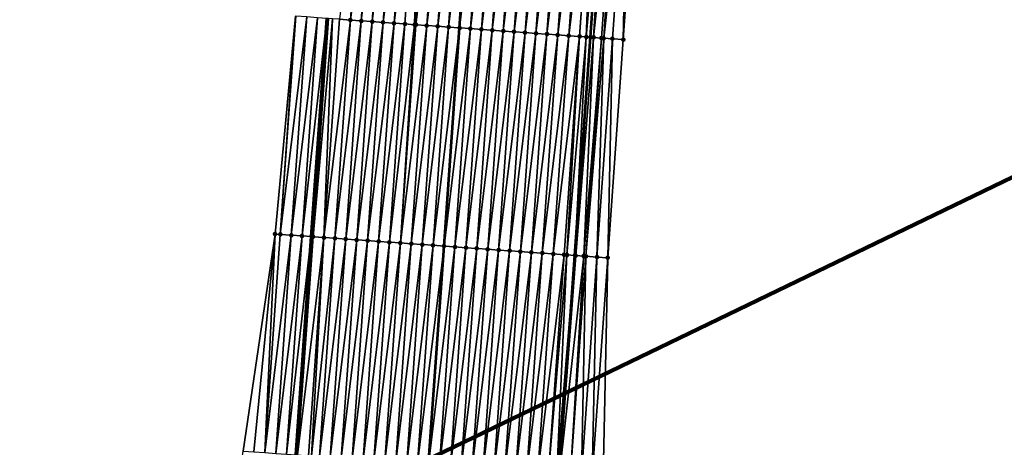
# Model space of a CAD drawing. Header units: feet. Extents: x 2017353 to 2024169, y 808050 to 818690.
# Tile 94 of 256: x 2023536 to 2023626, y 811541 to 811580. Entities that reach past the tile are written whole.
import ezdxf

# ---------------------------------------------------------------- set-up
doc = ezdxf.new("R2010")
doc.units = ezdxf.units.FT
doc.header["$MEASUREMENT"] = 0
for name, color, linetype, lineweight in [('EP_Travel Lane', 172, 'Continuous', 53), ('Notes', 3, 'Continuous', 100), ('SB-Road Shots', 141, 'Continuous', 100), ('SB-Road X-Section', 40, 'Continuous', 13), ('STRIPING', 60, 'Continuous', 53)]:
    doc.layers.add(name, color=color, linetype=linetype, lineweight=lineweight)
doc.layers.add('I-77-MM15-17_SB-Surface-BORDER', color=7, linetype='Continuous')
doc.layers.add('I-77-MM15-17_SB-Surface-TIN', color=7, linetype='Continuous')

msp = doc.modelspace()

# ---------------------------------------------------------------- linework, layer by layer
at = {"layer": 'EP_Travel Lane'}
for points in [[(2023567.18031618, 811279.3939575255, 320.1614536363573), (2023568.589652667, 811299.3339536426, 320.8021809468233), (2023569.999047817, 811319.2747797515, 321.4175277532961), (2023571.38053026, 811339.2467357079, 322.0520526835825), (2023572.744082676, 811359.1902899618, 322.6817443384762), (2023574.107673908, 811379.1344119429, 323.2923498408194), (2023575.471288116, 811399.0788699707, 323.8916580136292), (2023576.834903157, 811419.0233401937, 324.4905560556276), (2023578.198521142, 811438.967853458, 325.0880071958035), (2023579.562068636, 811458.9113357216, 325.7201228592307), (2023580.925694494, 811478.8559641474, 326.313700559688), (2023582.289380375, 811498.8014704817, 326.8777642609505), (2023583.653074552, 811518.7470981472, 327.4377508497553), (2023585.049399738, 811538.6586543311, 327.9802378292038), (2023586.46668527, 811558.6015391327, 328.5107749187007), (2023587.883992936, 811578.544735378, 329.0270137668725), (2023589.301378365, 811598.4890258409, 329.4930151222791)], [(2023543.090570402, 811281.1090279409, 319.7830135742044), (2023544.499942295, 811301.049557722, 320.4074315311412), (2023545.909289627, 811320.9897399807, 321.0424743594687), (2023547.286677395, 811340.9015887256, 321.6767768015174), (2023548.650255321, 811360.8456910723, 322.2880696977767), (2023550.013846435, 811380.7899863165, 322.8928776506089), (2023551.37747413, 811400.7348166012, 323.4796982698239), (2023552.741077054, 811420.6792845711, 324.0786995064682), (2023554.104652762, 811440.6233544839, 324.6910827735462), (2023555.468238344, 811460.5675688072, 325.2986073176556), (2023556.831832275, 811480.5119052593, 325.9020318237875), (2023558.195478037, 811500.456999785, 326.4799710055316), (2023559.559180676, 811520.4029262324, 327.0299402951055), (2023560.960147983, 811540.3802104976, 327.5294515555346), (2023562.377496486, 811560.3239813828, 328.0193089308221), (2023563.794830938, 811580.2675545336, 328.5182442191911)]]:
    msp.add_polyline3d(points, dxfattribs=at)
at = {"layer": 'I-77-MM15-17_SB-Surface-BORDER', "color": 3, "linetype": 'Continuous', "lineweight": -3}
for points in [[(2023592.310642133, 811598.2756217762, 329.4737199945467), (2023590.893465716, 811578.3311413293, 329.0157191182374), (2023589.476391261, 811558.388095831, 328.491837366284), (2023589.056928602, 811538.3759568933, 327.8860563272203), (2023587.662680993, 811518.4773246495, 327.3121175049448), (2023587.299861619, 811498.465883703, 326.6696609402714), (2023585.939185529, 811478.5199303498, 326.1136857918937), (2023584.578525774, 811458.5742164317, 325.5496612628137), (2023584.215761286, 811438.5635800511, 324.8801512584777), (2023582.855196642, 811418.6192603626, 324.2692525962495), (2023581.494570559, 811398.6740400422, 323.6886316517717), (2023580.133998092, 811378.7296056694, 323.0815883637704), (2023578.773467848, 811358.7857902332, 322.4537376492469), (2023576.415102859, 811338.9077844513, 321.9015385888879), (2023575.034738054, 811318.924020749, 321.2605732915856), (2023573.625428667, 811298.9843918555, 320.6086090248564), (2023572.21616429, 811279.0453998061, 319.9371728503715)], [(2023537.30380491, 811281.5207224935, 319.7010663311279), (2023537.715663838, 811301.531718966, 320.3265921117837), (2023539.124987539, 811321.4715503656, 320.9723628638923), (2023540.499141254, 811341.3661925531, 321.6242194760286), (2023541.859719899, 811361.3107174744, 322.2282185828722), (2023542.222547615, 811381.3222807, 322.8665643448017), (2023543.583155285, 811401.2672311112, 323.456259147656), (2023544.943757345, 811421.2120992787, 324.0487190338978), (2023547.302296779, 811441.0926622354, 324.5149505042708), (2023548.662920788, 811461.0378521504, 325.0965876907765), (2023550.023576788, 811480.9835110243, 325.6624683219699), (2023551.370160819, 811500.9307857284, 326.2064020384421), (2023553.196576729, 811520.8452061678, 326.7543824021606), (2023556.153782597, 811540.7261923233, 327.3257060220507), (2023559.070576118, 811560.5617548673, 327.8915580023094), (2023560.933286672, 811580.4731943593, 328.4127381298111)]]:
    msp.add_polyline3d(points, dxfattribs=at)
at = {"layer": 'I-77-MM15-17_SB-Surface-TIN', "color": 128, "linetype": 'Continuous', "lineweight": -3}
for points in [[(2023564.959576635, 811580.1841121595, 328.5493114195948), (2023565.957027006, 811580.1127469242, 328.571709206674), (2023567.374138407, 811600.0563123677, 329.0717225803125)], [(2023565.957027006, 811580.1127469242, 328.571709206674), (2023568.371601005, 811599.9851192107, 329.086220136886), (2023567.374138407, 811600.0563123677, 329.0717225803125)], [(2023565.957027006, 811580.1127469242, 328.571709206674), (2023566.954479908, 811580.0414173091, 328.5924716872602), (2023568.371601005, 811599.9851192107, 329.086220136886)], [(2023566.954479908, 811580.0414173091, 328.5924716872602), (2023569.369057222, 811599.9138362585, 329.1048401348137), (2023568.371601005, 811599.9851192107, 329.086220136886)], [(2023566.954479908, 811580.0414173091, 328.5924716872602), (2023567.951936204, 811579.9701354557, 328.6110414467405), (2023569.369057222, 811599.9138362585, 329.1048401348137)], [(2023567.951936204, 811579.9701354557, 328.6110414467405), (2023570.366509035, 811599.8424913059, 329.1263065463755), (2023569.369057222, 811599.9138362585, 329.1048401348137)], [(2023567.951936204, 811579.9701354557, 328.6110414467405), (2023568.949391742, 811579.8988429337, 328.6301009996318), (2023570.366509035, 811599.8424913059, 329.1263065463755)], [(2023568.949391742, 811579.8988429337, 328.6301009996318), (2023571.363960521, 811599.7711417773, 329.1479830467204), (2023570.366509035, 811599.8424913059, 329.1263065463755)], [(2023568.949391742, 811579.8988429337, 328.6301009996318), (2023569.946844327, 811579.8275088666, 328.6510678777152), (2023571.363960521, 811599.7711417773, 329.1479830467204)], [(2023569.946844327, 811579.8275088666, 328.6510678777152), (2023572.361414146, 811599.6998223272, 329.168278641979), (2023571.363960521, 811599.7711417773, 329.1479830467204)], [(2023569.946844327, 811579.8275088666, 328.6510678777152), (2023570.944303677, 811579.7562699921, 328.6676644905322), (2023572.361414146, 811599.6998223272, 329.168278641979)], [(2023570.944303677, 811579.7562699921, 328.6676644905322), (2023571.828926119, 811579.6931640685, 328.6789987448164), (2023572.361414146, 811599.6998223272, 329.168278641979)], [(2023571.828926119, 811579.6931640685, 328.6789987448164), (2023573.358869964, 811599.6285337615, 329.1871563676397), (2023572.361414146, 811599.6998223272, 329.168278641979)], [(2023571.828926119, 811579.6931640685, 328.6789987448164), (2023571.941768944, 811579.6851144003, 328.6804376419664), (2023573.358869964, 811599.6285337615, 329.1871563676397)], [(2023571.941768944, 811579.6851144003, 328.6804376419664), (2023574.356328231, 811599.5572796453, 329.2044525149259), (2023573.358869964, 811599.6285337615, 329.1871563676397)], [(2023571.941768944, 811579.6851144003, 328.6804376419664), (2023572.939229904, 811579.6138981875, 328.6959938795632), (2023574.356328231, 811599.5572796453, 329.2044525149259)], [(2023572.939229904, 811579.6138981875, 328.6959938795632), (2023575.353787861, 811599.4860447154, 329.2208678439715), (2023574.356328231, 811599.5572796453, 329.2044525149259)], [(2023572.939229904, 811579.6138981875, 328.6959938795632), (2023573.936682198, 811579.5425600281, 328.7171486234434), (2023575.353787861, 811599.4860447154, 329.2208678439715)], [(2023573.936682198, 811579.5425600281, 328.7171486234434), (2023576.351245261, 811599.4147783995, 329.2387240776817), (2023575.353787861, 811599.4860447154, 329.2208678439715)], [(2023573.936682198, 811579.5425600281, 328.7171486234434), (2023574.9341295, 811579.4711515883, 328.7415299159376), (2023576.351245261, 811599.4147783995, 329.2387240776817)], [(2023574.9341295, 811579.4711515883, 328.7415299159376), (2023577.348695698, 811599.3434141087, 329.2610783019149), (2023576.351245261, 811599.4147783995, 329.2387240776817)], [(2023574.9341295, 811579.4711515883, 328.7415299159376), (2023575.931578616, 811579.3997687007, 328.7647380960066), (2023577.348695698, 811599.3434141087, 329.2610783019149)], [(2023578.346147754, 811599.2720725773, 329.2823876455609), (2023577.348695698, 811599.3434141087, 329.2610783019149), (2023575.931578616, 811579.3997687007, 328.7647380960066)], [(2023576.929030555, 811579.3284255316, 328.7861228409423), (2023578.346147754, 811599.2720725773, 329.2823876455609), (2023575.931578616, 811579.3997687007, 328.7647380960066)], [(2023576.929030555, 811579.3284255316, 328.7861228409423), (2023579.34360159, 811599.200756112, 329.3025462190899), (2023578.346147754, 811599.2720725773, 329.2823876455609)], [(2023576.929030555, 811579.3284255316, 328.7861228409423), (2023577.926485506, 811579.2571247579, 328.8055612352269), (2023579.34360159, 811599.200756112, 329.3025462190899)], [(2023577.926485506, 811579.2571247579, 328.8055612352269), (2023580.341056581, 811599.1294558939, 329.3219588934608), (2023579.34360159, 811599.200756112, 329.3025462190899)], [(2023577.926485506, 811579.2571247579, 328.8055612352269), (2023578.923942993, 811579.1858596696, 328.8233613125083), (2023580.341056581, 811599.1294558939, 329.3219588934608)], [(2023578.923942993, 811579.1858596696, 328.8233613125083), (2023581.338512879, 811599.0581740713, 329.3405270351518), (2023580.341056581, 811599.1294558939, 329.3219588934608)], [(2023578.923942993, 811579.1858596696, 328.8233613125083), (2023579.921397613, 811579.1145542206, 328.8430143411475), (2023581.338512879, 811599.0581740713, 329.3405270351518)], [(2023579.921397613, 811579.1145542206, 328.8430143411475), (2023582.335960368, 811598.9867682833, 329.3647863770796), (2023581.338512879, 811599.0581740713, 329.3405270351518)], [(2023579.921397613, 811579.1145542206, 328.8430143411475), (2023580.918845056, 811579.0431477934, 328.8673032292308), (2023582.335960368, 811598.9867682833, 329.3647863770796)], [(2023580.918845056, 811579.0431477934, 328.8673032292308), (2023583.333408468, 811598.9153710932, 329.3886509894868), (2023582.335960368, 811598.9867682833, 329.3647863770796)], [(2023580.918845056, 811579.0431477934, 328.8673032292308), (2023581.916295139, 811578.9717785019, 328.8898872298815), (2023583.333408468, 811598.9153710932, 329.3886509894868)], [(2023581.916295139, 811578.9717785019, 328.8898872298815), (2023584.330864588, 811598.8440867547, 329.4073346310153), (2023583.333408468, 811598.9153710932, 329.3886509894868)], [(2023581.916295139, 811578.9717785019, 328.8898872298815), (2023582.913751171, 811578.9004929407, 328.9086272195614), (2023584.330864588, 811598.8440867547, 329.4073346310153)], [(2023582.913751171, 811578.9004929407, 328.9086272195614), (2023585.328321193, 811598.7728092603, 329.4257040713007), (2023584.330864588, 811598.8440867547, 329.4073346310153)], [(2023582.913751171, 811578.9004929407, 328.9086272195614), (2023583.911202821, 811578.8291456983, 328.9301989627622), (2023585.328321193, 811598.7728092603, 329.4257040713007)], [(2023583.911202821, 811578.8291456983, 328.9301989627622), (2023586.325776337, 811598.7015111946, 329.4450179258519), (2023585.328321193, 811598.7728092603, 329.4257040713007)], [(2023583.911202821, 811578.8291456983, 328.9301989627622), (2023584.908652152, 811578.7577658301, 328.9532685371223), (2023586.325776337, 811598.7015111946, 329.4450179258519)], [(2023584.908652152, 811578.7577658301, 328.9532685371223), (2023587.323231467, 811598.6302129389, 329.4643405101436), (2023586.325776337, 811598.7015111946, 329.4450179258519)], [(2023584.908652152, 811578.7577658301, 328.9532685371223), (2023585.906102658, 811578.686402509, 328.9755784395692), (2023587.323231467, 811598.6302129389, 329.4643405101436)], [(2023585.906102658, 811578.686402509, 328.9755784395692), (2023588.279389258, 811598.5618459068, 329.48380940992), (2023587.323231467, 811598.6302129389, 329.4643405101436)], [(2023585.906102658, 811578.686402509, 328.9755784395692), (2023586.903548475, 811578.6149731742, 329.0009190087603), (2023588.279389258, 811598.5618459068, 329.48380940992)], [(2023586.903548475, 811578.6149731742, 329.0009190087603), (2023588.320685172, 811598.5588946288, 329.4845837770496), (2023588.279389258, 811598.5618459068, 329.48380940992)], [(2023586.903548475, 811578.6149731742, 329.0009190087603), (2023587.512001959, 811578.5713761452, 329.0174874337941), (2023588.320685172, 811598.5588946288, 329.4845837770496)], [(2023587.512001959, 811578.5713761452, 329.0174874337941), (2023589.301378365, 811598.4890258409, 329.4930151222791), (2023588.320685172, 811598.5588946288, 329.4845837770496)], [(2023587.512001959, 811578.5713761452, 329.0174874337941), (2023587.883992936, 811578.544735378, 329.0270137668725), (2023589.301378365, 811598.4890258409, 329.4930151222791)], [(2023589.318156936, 811598.4878304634, 329.4931593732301), (2023589.301378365, 811598.4890258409, 329.4930151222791), (2023587.883992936, 811578.544735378, 329.0270137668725)], [(2023587.90099245, 811578.543517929, 329.0274491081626), (2023589.318156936, 811598.4878304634, 329.4931593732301), (2023587.883992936, 811578.544735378, 329.0270137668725)], [(2023587.90099245, 811578.543517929, 329.0274491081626), (2023589.377748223, 811598.4835949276, 329.4932147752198), (2023589.318156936, 811598.4878304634, 329.4931593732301)], [(2023587.90099245, 811578.543517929, 329.0274491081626), (2023588.182381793, 811578.5233864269, 329.0337108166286), (2023589.377748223, 811598.4835949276, 329.4932147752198)], [(2023588.182381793, 811578.5233864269, 329.0337108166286), (2023590.315645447, 811598.4170019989, 329.4909140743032), (2023589.377748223, 811598.4835949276, 329.4932147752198)], [(2023588.182381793, 811578.5233864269, 329.0337108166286), (2023588.898453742, 811578.4723063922, 329.0427906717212), (2023590.315645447, 811598.4170019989, 329.4909140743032)], [(2023588.898453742, 811578.4723063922, 329.0427906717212), (2023589.113067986, 811578.4570455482, 329.043302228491), (2023590.315645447, 811598.4170019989, 329.4909140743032)], [(2023589.113067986, 811578.4570455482, 329.043302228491), (2023591.313139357, 811598.3462494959, 329.4851813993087), (2023590.315645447, 811598.4170019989, 329.4909140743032)], [(2023589.113067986, 811578.4570455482, 329.043302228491), (2023589.895950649, 811578.4015960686, 329.0351217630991), (2023591.313139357, 811598.3462494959, 329.4851813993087)], [(2023589.895950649, 811578.4015960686, 329.0351217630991), (2023590.893465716, 811578.3311413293, 329.0157191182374), (2023591.313139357, 811598.3462494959, 329.4851813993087)], [(2023590.893465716, 811578.3311413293, 329.0157191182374), (2023592.310642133, 811598.2756217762, 329.4737199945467), (2023591.313139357, 811598.3462494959, 329.4851813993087)], [(2023559.552741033, 811560.527095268, 327.9097772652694), (2023560.933286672, 811580.4731943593, 328.4127381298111), (2023559.070576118, 811560.5617548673, 327.8915580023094)], [(2023559.552741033, 811560.527095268, 327.9097772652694), (2023560.9698459, 811580.4705687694, 328.4140095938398), (2023560.933286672, 811580.4731943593, 328.4127381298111)], [(2023559.552741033, 811560.527095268, 327.9097772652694), (2023561.967274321, 811580.3988946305, 328.4505889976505), (2023560.9698459, 811580.4705687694, 328.4140095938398)], [(2023560.550164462, 811560.4553508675, 327.9495823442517), (2023561.967274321, 811580.3988946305, 328.4505889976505), (2023559.552741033, 811560.527095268, 327.9097772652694)], [(2023560.550164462, 811560.4553508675, 327.9495823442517), (2023562.964699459, 811580.3271742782, 328.489290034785), (2023561.967274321, 811580.3988946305, 328.4505889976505)], [(2023561.547587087, 811560.3835951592, 327.9899065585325), (2023562.964699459, 811580.3271742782, 328.489290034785), (2023560.550164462, 811560.4553508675, 327.9495823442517)], [(2023561.547587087, 811560.3835951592, 327.9899065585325), (2023563.794830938, 811580.2675545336, 328.5182442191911), (2023562.964699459, 811580.3271742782, 328.489290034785)], [(2023561.547587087, 811560.3835951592, 327.9899065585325), (2023562.377496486, 811560.3239813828, 328.0193089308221), (2023563.794830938, 811580.2675545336, 328.5182442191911)], [(2023563.962130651, 811580.2555391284, 328.5240794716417), (2023563.794830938, 811580.2675545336, 328.5182442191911), (2023562.377496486, 811560.3239813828, 328.0193089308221)], [(2023562.545017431, 811560.3119480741, 328.0252439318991), (2023563.962130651, 811580.2555391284, 328.5240794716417), (2023562.377496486, 811560.3239813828, 328.0193089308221)], [(2023562.545017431, 811560.3119480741, 328.0252439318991), (2023564.317708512, 811580.2300601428, 328.5338099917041), (2023563.962130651, 811580.2555391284, 328.5240794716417)], [(2023562.545017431, 811560.3119480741, 328.0252439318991), (2023563.542461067, 811560.2404880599, 328.0519929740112), (2023564.317708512, 811580.2300601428, 328.5338099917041)], [(2023563.542461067, 811560.2404880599, 328.0519929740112), (2023564.959576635, 811580.1841121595, 328.5493114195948), (2023564.317708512, 811580.2300601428, 328.5338099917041)], [(2023563.542461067, 811560.2404880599, 328.0519929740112), (2023565.957027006, 811580.1127469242, 328.571709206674), (2023564.959576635, 811580.1841121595, 328.5493114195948)], [(2023563.542461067, 811560.2404880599, 328.0519929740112), (2023564.539913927, 811560.1691578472, 328.0727828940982), (2023565.957027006, 811580.1127469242, 328.571709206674)], [(2023564.539913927, 811560.1691578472, 328.0727828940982), (2023566.954479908, 811580.0414173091, 328.5924716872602), (2023565.957027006, 811580.1127469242, 328.571709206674)], [(2023564.539913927, 811560.1691578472, 328.0727828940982), (2023565.537367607, 811560.0978391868, 328.0930424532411), (2023566.954479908, 811580.0414173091, 328.5924716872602)], [(2023565.537367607, 811560.0978391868, 328.0930424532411), (2023567.951936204, 811579.9701354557, 328.6110414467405), (2023566.954479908, 811580.0414173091, 328.5924716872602)], [(2023565.537367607, 811560.0978391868, 328.0930424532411), (2023566.534822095, 811560.0265318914, 328.1127802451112), (2023567.951936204, 811579.9701354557, 328.6110414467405)], [(2023566.534822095, 811560.0265318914, 328.1127802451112), (2023568.949391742, 811579.8988429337, 328.6301009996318), (2023567.951936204, 811579.9701354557, 328.6110414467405)], [(2023566.534822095, 811560.0265318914, 328.1127802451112), (2023567.532282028, 811559.955301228, 328.1289999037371), (2023568.949391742, 811579.8988429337, 328.6301009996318)], [(2023567.532282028, 811559.955301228, 328.1289999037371), (2023569.946844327, 811579.8275088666, 328.6510678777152), (2023568.949391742, 811579.8988429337, 328.6301009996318)], [(2023567.532282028, 811559.955301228, 328.1289999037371), (2023568.529743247, 811559.884088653, 328.144389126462), (2023569.946844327, 811579.8275088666, 328.6510678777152)], [(2023568.529743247, 811559.884088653, 328.144389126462), (2023570.944303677, 811579.7562699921, 328.6676644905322), (2023569.946844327, 811579.8275088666, 328.6510678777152)], [(2023568.529743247, 811559.884088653, 328.144389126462), (2023569.527201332, 811559.8128319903, 328.1618023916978), (2023570.944303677, 811579.7562699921, 328.6676644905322)], [(2023569.527201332, 811559.8128319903, 328.1618023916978), (2023571.828926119, 811579.6931640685, 328.6789987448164), (2023570.944303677, 811579.7562699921, 328.6676644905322)], [(2023569.527201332, 811559.8128319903, 328.1618023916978), (2023570.524659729, 811559.7415797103, 328.1790144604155), (2023571.828926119, 811579.6931640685, 328.6789987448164)], [(2023570.524659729, 811559.7415797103, 328.1790144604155), (2023571.941768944, 811579.6851144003, 328.6804376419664), (2023571.828926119, 811579.6931640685, 328.6789987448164)], [(2023570.524659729, 811559.7415797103, 328.1790144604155), (2023572.939229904, 811579.6138981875, 328.6959938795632), (2023571.941768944, 811579.6851144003, 328.6804376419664)], [(2023570.524659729, 811559.7415797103, 328.1790144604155), (2023571.522119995, 811559.6703537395, 328.1950186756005), (2023572.939229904, 811579.6138981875, 328.6959938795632)], [(2023571.522119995, 811559.6703537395, 328.1950186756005), (2023573.936682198, 811579.5425600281, 328.7171486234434), (2023572.939229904, 811579.6138981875, 328.6959938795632)], [(2023571.522119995, 811559.6703537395, 328.1950186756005), (2023572.519581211, 811559.5991411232, 328.2104097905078), (2023573.936682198, 811579.5425600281, 328.7171486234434)], [(2023572.519581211, 811559.5991411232, 328.2104097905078), (2023574.9341295, 811579.4711515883, 328.7415299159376), (2023573.936682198, 811579.5425600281, 328.7171486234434)], [(2023572.519581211, 811559.5991411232, 328.2104097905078), (2023573.517036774, 811559.5278489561, 328.2294530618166), (2023574.9341295, 811579.4711515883, 328.7415299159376)], [(2023573.517036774, 811559.5278489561, 328.2294530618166), (2023575.931578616, 811579.3997687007, 328.7647380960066), (2023574.9341295, 811579.4711515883, 328.7415299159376)], [(2023573.517036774, 811559.5278489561, 328.2294530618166), (2023574.514489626, 811559.4565186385, 328.2502477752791), (2023575.931578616, 811579.3997687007, 328.7647380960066)], [(2023576.929030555, 811579.3284255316, 328.7861228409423), (2023575.931578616, 811579.3997687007, 328.7647380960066), (2023574.514489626, 811559.4565186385, 328.2502477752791)], [(2023575.511942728, 811559.3851918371, 328.2708810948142), (2023576.929030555, 811579.3284255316, 328.7861228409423), (2023574.514489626, 811559.4565186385, 328.2502477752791)], [(2023575.511942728, 811559.3851918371, 328.2708810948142), (2023577.926485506, 811579.2571247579, 328.8055612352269), (2023576.929030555, 811579.3284255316, 328.7861228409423)], [(2023575.511942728, 811559.3851918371, 328.2708810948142), (2023576.50939538, 811559.3138587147, 328.2918045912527), (2023577.926485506, 811579.2571247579, 328.8055612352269)], [(2023576.50939538, 811559.3138587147, 328.2918045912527), (2023578.923942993, 811579.1858596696, 328.8233613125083), (2023577.926485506, 811579.2571247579, 328.8055612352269)], [(2023576.50939538, 811559.3138587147, 328.2918045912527), (2023577.506848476, 811559.2425318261, 328.3124418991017), (2023578.923942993, 811579.1858596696, 328.8233613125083)], [(2023577.506848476, 811559.2425318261, 328.3124418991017), (2023579.921397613, 811579.1145542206, 328.8430143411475), (2023578.923942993, 811579.1858596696, 328.8233613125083)], [(2023577.506848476, 811559.2425318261, 328.3124418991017), (2023578.504302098, 811559.1712123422, 328.3327392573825), (2023579.921397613, 811579.1145542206, 328.8430143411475)], [(2023578.504302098, 811559.1712123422, 328.3327392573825), (2023580.918845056, 811579.0431477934, 328.8673032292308), (2023579.921397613, 811579.1145542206, 328.8430143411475)], [(2023578.504302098, 811559.1712123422, 328.3327392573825), (2023579.501756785, 811559.0999078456, 328.3523485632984), (2023580.918845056, 811579.0431477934, 328.8673032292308)], [(2023579.501756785, 811559.0999078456, 328.3523485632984), (2023581.916295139, 811578.9717785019, 328.8898872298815), (2023580.918845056, 811579.0431477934, 328.8673032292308)], [(2023579.501756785, 811559.0999078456, 328.3523485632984), (2023580.499209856, 811559.02858062, 328.3730013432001), (2023581.916295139, 811578.9717785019, 328.8898872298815)], [(2023580.499209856, 811559.02858062, 328.3730013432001), (2023582.913751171, 811578.9004929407, 328.9086272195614), (2023581.916295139, 811578.9717785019, 328.8898872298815)], [(2023580.499209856, 811559.02858062, 328.3730013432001), (2023581.49666407, 811558.9572694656, 328.3929162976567), (2023582.913751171, 811578.9004929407, 328.9086272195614)], [(2023581.49666407, 811558.9572694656, 328.3929162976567), (2023583.911202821, 811578.8291456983, 328.9301989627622), (2023582.913751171, 811578.9004929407, 328.9086272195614)], [(2023581.49666407, 811558.9572694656, 328.3929162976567), (2023582.494119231, 811558.8859716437, 328.4122191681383), (2023583.911202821, 811578.8291456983, 328.9301989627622)], [(2023582.494119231, 811558.8859716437, 328.4122191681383), (2023584.908652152, 811578.7577658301, 328.9532685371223), (2023583.911202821, 811578.8291456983, 328.9301989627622)], [(2023582.494119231, 811558.8859716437, 328.4122191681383), (2023583.491571, 811558.814626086, 328.4337135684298), (2023584.908652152, 811578.7577658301, 328.9532685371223)], [(2023583.491571, 811558.814626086, 328.4337135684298), (2023585.906102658, 811578.686402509, 328.9755784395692), (2023584.908652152, 811578.7577658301, 328.9532685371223)], [(2023583.491571, 811558.814626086, 328.4337135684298), (2023584.489017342, 811558.7432041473, 328.4587145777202), (2023585.906102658, 811578.686402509, 328.9755784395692)], [(2023584.489017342, 811558.7432041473, 328.4587145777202), (2023586.903548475, 811578.6149731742, 329.0009190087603), (2023585.906102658, 811578.686402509, 328.9755784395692)], [(2023584.489017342, 811558.7432041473, 328.4587145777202), (2023585.486459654, 811558.6717254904, 328.4863195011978), (2023586.903548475, 811578.6149731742, 329.0009190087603)], [(2023585.486459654, 811558.6717254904, 328.4863195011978), (2023585.743629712, 811558.6533001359, 328.4932563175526), (2023586.903548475, 811578.6149731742, 329.0009190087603)], [(2023585.743629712, 811558.6533001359, 328.4932563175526), (2023587.512001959, 811578.5713761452, 329.0174874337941), (2023586.903548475, 811578.6149731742, 329.0009190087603)], [(2023585.743629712, 811558.6533001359, 328.4932563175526), (2023586.46668527, 811558.6015391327, 328.5107749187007), (2023587.512001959, 811578.5713761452, 329.0174874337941)], [(2023587.512001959, 811578.5713761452, 329.0174874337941), (2023586.46668527, 811558.6015391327, 328.5107749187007), (2023587.883992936, 811578.544735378, 329.0270137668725)], [(2023587.90099245, 811578.543517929, 329.0274491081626), (2023587.883992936, 811578.544735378, 329.0270137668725), (2023586.46668527, 811558.6015391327, 328.5107749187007)], [(2023586.483906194, 811558.6003063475, 328.5111921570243), (2023587.90099245, 811578.543517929, 329.0274491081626), (2023586.46668527, 811558.6015391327, 328.5107749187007)], [(2023586.483906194, 811558.6003063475, 328.5111921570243), (2023586.549662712, 811558.5956035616, 328.5125801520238), (2023587.90099245, 811578.543517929, 329.0274491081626)], [(2023586.549662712, 811558.5956035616, 328.5125801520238), (2023588.182381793, 811578.5233864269, 329.0337108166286), (2023587.90099245, 811578.543517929, 329.0274491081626)], [(2023586.549662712, 811558.5956035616, 328.5125801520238), (2023587.288454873, 811558.5429415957, 328.52017646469), (2023588.182381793, 811578.5233864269, 329.0337108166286)], [(2023587.288454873, 811558.5429415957, 328.52017646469), (2023588.898453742, 811578.4723063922, 329.0427906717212), (2023588.182381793, 811578.5233864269, 329.0337108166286)], [(2023587.288454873, 811558.5429415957, 328.52017646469), (2023587.481377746, 811558.5292392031, 328.5199047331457), (2023588.898453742, 811578.4723063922, 329.0427906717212)], [(2023587.481377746, 811558.5292392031, 328.5199047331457), (2023589.113067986, 811578.4570455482, 329.043302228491), (2023588.898453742, 811578.4723063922, 329.0427906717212)], [(2023587.481377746, 811558.5292392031, 328.5199047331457), (2023588.478880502, 811558.4586112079, 328.5084561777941), (2023589.113067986, 811578.4570455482, 329.043302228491)], [(2023588.478880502, 811558.4586112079, 328.5084561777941), (2023589.895950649, 811578.4015960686, 329.0351217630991), (2023589.113067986, 811578.4570455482, 329.043302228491)], [(2023588.478880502, 811558.4586112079, 328.5084561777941), (2023589.476391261, 811558.388095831, 328.491837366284), (2023589.895950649, 811578.4015960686, 329.0351217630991)], [(2023589.476391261, 811558.388095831, 328.491837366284), (2023590.893465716, 811578.3311413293, 329.0157191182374), (2023589.895950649, 811578.4015960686, 329.0351217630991)], [(2023557.138223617, 811540.6555192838, 327.3587103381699), (2023559.070576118, 811560.5617548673, 327.8915580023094), (2023556.153782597, 811540.7261923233, 327.3257060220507)], [(2023558.135647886, 811540.5837867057, 327.3979726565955), (2023559.070576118, 811560.5617548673, 327.8915580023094), (2023557.138223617, 811540.6555192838, 327.3587103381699)], [(2023558.135647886, 811540.5837867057, 327.3979726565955), (2023559.552741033, 811560.527095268, 327.9097772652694), (2023559.070576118, 811560.5617548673, 327.8915580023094)], [(2023558.135647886, 811540.5837867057, 327.3979726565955), (2023560.550164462, 811560.4553508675, 327.9495823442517), (2023559.552741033, 811560.527095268, 327.9097772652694)], [(2023559.133062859, 811540.5119233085, 327.4432408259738), (2023560.550164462, 811560.4553508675, 327.9495823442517), (2023558.135647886, 811540.5837867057, 327.3979726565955)], [(2023559.133062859, 811540.5119233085, 327.4432408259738), (2023561.547587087, 811560.3835951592, 327.9899065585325), (2023560.550164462, 811560.4553508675, 327.9495823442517)], [(2023559.133062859, 811540.5119233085, 327.4432408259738), (2023560.130472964, 811540.4399913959, 327.4916544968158), (2023561.547587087, 811560.3835951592, 327.9899065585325)], [(2023560.130472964, 811540.4399913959, 327.4916544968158), (2023562.377496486, 811560.3239813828, 328.0193089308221), (2023561.547587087, 811560.3835951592, 327.9899065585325)], [(2023560.130472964, 811540.4399913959, 327.4916544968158), (2023560.960147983, 811540.3802104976, 327.5294515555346), (2023562.377496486, 811560.3239813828, 328.0193089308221)], [(2023562.545017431, 811560.3119480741, 328.0252439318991), (2023562.377496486, 811560.3239813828, 328.0193089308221), (2023560.960147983, 811540.3802104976, 327.5294515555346)], [(2023561.127887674, 811540.3681242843, 327.5370931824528), (2023562.545017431, 811560.3119480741, 328.0252439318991), (2023560.960147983, 811540.3802104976, 327.5294515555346)], [(2023561.127887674, 811540.3681242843, 327.5370931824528), (2023563.542461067, 811560.2404880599, 328.0519929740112), (2023562.545017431, 811560.3119480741, 328.0252439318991)], [(2023561.127887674, 811540.3681242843, 327.5370931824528), (2023562.12531853, 811540.2964844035, 327.5720998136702), (2023563.542461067, 811560.2404880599, 328.0519929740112)], [(2023562.12531853, 811540.2964844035, 327.5720998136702), (2023562.390806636, 811540.2774636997, 327.5792331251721), (2023563.542461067, 811560.2404880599, 328.0519929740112)], [(2023562.390806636, 811540.2774636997, 327.5792331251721), (2023564.539913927, 811560.1691578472, 328.0727828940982), (2023563.542461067, 811560.2404880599, 328.0519929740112)], [(2023562.390806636, 811540.2774636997, 327.5792331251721), (2023563.122768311, 811540.2251108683, 327.5948786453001), (2023564.539913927, 811560.1691578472, 328.0727828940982)], [(2023563.122768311, 811540.2251108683, 327.5948786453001), (2023565.537367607, 811560.0978391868, 328.0930424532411), (2023564.539913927, 811560.1691578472, 328.0727828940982)], [(2023563.122768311, 811540.2251108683, 327.5948786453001), (2023564.120228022, 811540.1538770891, 327.6112413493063), (2023565.537367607, 811560.0978391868, 328.0930424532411)], [(2023564.120228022, 811540.1538770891, 327.6112413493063), (2023566.534822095, 811560.0265318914, 328.1127802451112), (2023565.537367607, 811560.0978391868, 328.0930424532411)], [(2023564.120228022, 811540.1538770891, 327.6112413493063), (2023565.11768745, 811540.0826393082, 327.6277877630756), (2023566.534822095, 811560.0265318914, 328.1127802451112)], [(2023565.11768745, 811540.0826393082, 327.6277877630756), (2023567.532282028, 811559.955301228, 328.1289999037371), (2023566.534822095, 811560.0265318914, 328.1127802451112)], [(2023565.11768745, 811540.0826393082, 327.6277877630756), (2023566.115149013, 811540.0114315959, 327.6429537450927), (2023567.532282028, 811559.955301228, 328.1289999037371)], [(2023566.115149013, 811540.0114315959, 327.6429537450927), (2023568.529743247, 811559.884088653, 328.144389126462), (2023567.532282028, 811559.955301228, 328.1289999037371)], [(2023566.115149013, 811540.0114315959, 327.6429537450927), (2023567.112610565, 811539.9402237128, 327.6581275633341), (2023568.529743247, 811559.884088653, 328.144389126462)], [(2023567.112610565, 811539.9402237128, 327.6581275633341), (2023569.527201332, 811559.8128319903, 328.1618023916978), (2023568.529743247, 811559.884088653, 328.144389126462)], [(2023567.112610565, 811539.9402237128, 327.6581275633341), (2023568.110071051, 811539.869000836, 327.673989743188), (2023569.527201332, 811559.8128319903, 328.1618023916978)], [(2023568.110071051, 811539.869000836, 327.673989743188), (2023570.524659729, 811559.7415797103, 328.1790144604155), (2023569.527201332, 811559.8128319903, 328.1618023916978)], [(2023568.110071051, 811539.869000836, 327.673989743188), (2023569.107531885, 811539.7977828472, 327.6896275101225), (2023570.524659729, 811559.7415797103, 328.1790144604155)], [(2023569.107531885, 811539.7977828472, 327.6896275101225), (2023571.522119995, 811559.6703537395, 328.1950186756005), (2023570.524659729, 811559.7415797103, 328.1790144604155)], [(2023569.107531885, 811539.7977828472, 327.6896275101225), (2023570.104991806, 811539.7265520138, 327.7058549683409), (2023571.522119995, 811559.6703537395, 328.1950186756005)], [(2023570.104991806, 811539.7265520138, 327.7058549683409), (2023572.519581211, 811559.5991411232, 328.2104097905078), (2023571.522119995, 811559.6703537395, 328.1950186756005)], [(2023570.104991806, 811539.7265520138, 327.7058549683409), (2023571.102450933, 811539.6553100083, 327.7225953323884), (2023572.519581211, 811559.5991411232, 328.2104097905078)], [(2023571.102450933, 811539.6553100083, 327.7225953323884), (2023573.517036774, 811559.5278489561, 328.2294530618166), (2023572.519581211, 811559.5991411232, 328.2104097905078)], [(2023571.102450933, 811539.6553100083, 327.7225953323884), (2023572.099910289, 811539.5840712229, 327.7391878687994), (2023573.517036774, 811559.5278489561, 328.2294530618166)], [(2023572.099910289, 811539.5840712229, 327.7391878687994), (2023574.514489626, 811559.4565186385, 328.2502477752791), (2023573.517036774, 811559.5278489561, 328.2294530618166)], [(2023572.099910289, 811539.5840712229, 327.7391878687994), (2023573.097368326, 811539.512813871, 327.7566327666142), (2023574.514489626, 811559.4565186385, 328.2502477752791)], [(2023575.511942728, 811559.3851918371, 328.2708810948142), (2023574.514489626, 811559.4565186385, 328.2502477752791), (2023573.097368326, 811539.512813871, 327.7566327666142)], [(2023574.094822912, 811539.441507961, 327.7763069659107), (2023575.511942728, 811559.3851918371, 328.2708810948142), (2023573.097368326, 811539.512813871, 327.7566327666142)], [(2023574.094822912, 811539.441507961, 327.7763069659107), (2023576.50939538, 811559.3138587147, 328.2918045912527), (2023575.511942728, 811559.3851918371, 328.2708810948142)], [(2023574.094822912, 811539.441507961, 327.7763069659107), (2023575.092274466, 811539.3701593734, 327.7979404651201), (2023576.50939538, 811559.3138587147, 328.2918045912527)], [(2023575.092274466, 811539.3701593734, 327.7979404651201), (2023577.506848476, 811559.2425318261, 328.3124418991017), (2023576.50939538, 811559.3138587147, 328.2918045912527)], [(2023575.092274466, 811539.3701593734, 327.7979404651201), (2023576.08972572, 811539.2988065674, 327.8197676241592), (2023577.506848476, 811559.2425318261, 328.3124418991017)], [(2023576.08972572, 811539.2988065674, 327.8197676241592), (2023578.504302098, 811559.1712123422, 328.3327392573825), (2023577.506848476, 811559.2425318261, 328.3124418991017)], [(2023576.08972572, 811539.2988065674, 327.8197676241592), (2023577.087180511, 811539.2275035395, 327.8393095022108), (2023578.504302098, 811559.1712123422, 328.3327392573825)], [(2023577.087180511, 811539.2275035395, 327.8393095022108), (2023579.501756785, 811559.0999078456, 328.3523485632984), (2023578.504302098, 811559.1712123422, 328.3327392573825)], [(2023577.087180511, 811539.2275035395, 327.8393095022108), (2023578.084634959, 811539.1561956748, 327.8590734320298), (2023579.501756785, 811559.0999078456, 328.3523485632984)], [(2023578.084634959, 811539.1561956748, 327.8590734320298), (2023580.499209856, 811559.02858062, 328.3730013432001), (2023579.501756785, 811559.0999078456, 328.3523485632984)], [(2023578.084634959, 811539.1561956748, 327.8590734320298), (2023579.082086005, 811539.0848399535, 327.8810344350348), (2023580.499209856, 811559.02858062, 328.3730013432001)], [(2023579.082086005, 811539.0848399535, 327.8810344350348), (2023581.49666407, 811558.9572694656, 328.3929162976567), (2023580.499209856, 811559.02858062, 328.3730013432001)], [(2023579.082086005, 811539.0848399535, 327.8810344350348), (2023580.079542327, 811539.0135584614, 327.8995876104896), (2023581.49666407, 811558.9572694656, 328.3929162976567)], [(2023580.079542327, 811539.0135584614, 327.8995876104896), (2023582.494119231, 811558.8859716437, 328.4122191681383), (2023581.49666407, 811558.9572694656, 328.3929162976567)], [(2023580.079542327, 811539.0135584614, 327.8995876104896), (2023581.076999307, 811538.9422862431, 327.9177150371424), (2023582.494119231, 811558.8859716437, 328.4122191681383)], [(2023581.076999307, 811538.9422862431, 327.9177150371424), (2023583.491571, 811558.814626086, 328.4337135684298), (2023582.494119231, 811558.8859716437, 328.4122191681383)], [(2023581.076999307, 811538.9422862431, 327.9177150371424), (2023582.074460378, 811538.871071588, 327.9331997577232), (2023583.491571, 811558.814626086, 328.4337135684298)], [(2023582.074460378, 811538.871071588, 327.9331997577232), (2023584.489017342, 811558.7432041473, 328.4587145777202), (2023583.491571, 811558.814626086, 328.4337135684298)], [(2023582.074460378, 811538.871071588, 327.9331997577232), (2023583.071911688, 811538.7997195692, 327.9549907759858), (2023584.489017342, 811558.7432041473, 328.4587145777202)], [(2023583.071911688, 811538.7997195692, 327.9549907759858), (2023585.486459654, 811558.6717254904, 328.4863195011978), (2023584.489017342, 811558.7432041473, 328.4587145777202)], [(2023583.071911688, 811538.7997195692, 327.9549907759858), (2023584.069367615, 811538.7284325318, 327.9737985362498), (2023585.486459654, 811558.6717254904, 328.4863195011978)], [(2023584.069367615, 811538.7284325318, 327.9737985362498), (2023584.072670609, 811538.7281966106, 327.9738544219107), (2023585.486459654, 811558.6717254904, 328.4863195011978)], [(2023584.072670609, 811538.7281966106, 327.9738544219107), (2023585.743629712, 811558.6533001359, 328.4932563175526), (2023585.486459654, 811558.6717254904, 328.4863195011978)], [(2023584.072670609, 811538.7281966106, 327.9738544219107), (2023584.832837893, 811538.6740221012, 327.9811634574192), (2023585.743629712, 811558.6533001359, 328.4932563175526)], [(2023584.832837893, 811538.6740221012, 327.9811634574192), (2023586.46668527, 811558.6015391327, 328.5107749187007), (2023585.743629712, 811558.6533001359, 328.4932563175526)], [(2023584.832837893, 811538.6740221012, 327.9811634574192), (2023585.049399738, 811538.6586543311, 327.9802378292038), (2023586.46668527, 811558.6015391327, 328.5107749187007)], [(2023586.483906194, 811558.6003063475, 328.5111921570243), (2023586.46668527, 811558.6015391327, 328.5107749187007), (2023585.049399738, 811538.6586543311, 327.9802378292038)], [(2023585.066842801, 811538.6574165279, 327.9801632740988), (2023586.483906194, 811558.6003063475, 328.5111921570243), (2023585.049399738, 811538.6586543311, 327.9802378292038)], [(2023585.066842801, 811538.6574165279, 327.9801632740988), (2023586.549662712, 811558.5956035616, 328.5125801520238), (2023586.483906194, 811558.6003063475, 328.5111921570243)], [(2023585.066842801, 811538.6574165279, 327.9801632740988), (2023587.288454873, 811558.5429415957, 328.52017646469), (2023586.549662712, 811558.5956035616, 328.5125801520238)], [(2023585.066842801, 811538.6574165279, 327.9801632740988), (2023586.064362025, 811538.5870202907, 327.9580748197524), (2023587.288454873, 811558.5429415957, 328.52017646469)], [(2023586.064362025, 811538.5870202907, 327.9580748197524), (2023587.481377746, 811558.5292392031, 328.5199047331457), (2023587.288454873, 811558.5429415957, 328.52017646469)], [(2023586.064362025, 811538.5870202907, 327.9580748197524), (2023587.061880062, 811538.51660734, 327.9367536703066), (2023587.481377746, 811558.5292392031, 328.5199047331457)], [(2023587.061880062, 811538.51660734, 327.9367536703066), (2023588.478880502, 811558.4586112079, 328.5084561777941), (2023587.481377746, 811558.5292392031, 328.5199047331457)], [(2023587.061880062, 811538.51660734, 327.9367536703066), (2023588.059395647, 811538.4461598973, 327.9170160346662), (2023588.478880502, 811558.4586112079, 328.5084561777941)], [(2023588.059395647, 811538.4461598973, 327.9170160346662), (2023589.476391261, 811558.388095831, 328.491837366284), (2023588.478880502, 811558.4586112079, 328.5084561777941)], [(2023588.059395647, 811538.4461598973, 327.9170160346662), (2023589.056928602, 811538.3759568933, 327.8860563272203), (2023589.476391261, 811558.388095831, 328.491837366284)]]:
    msp.add_3dface(points, dxfattribs=at)
at = {"layer": 'Notes'}
msp.add_line((2023469.405468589, 811489.8505376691, 351.9423898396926), (2023782.015155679, 811640.9350456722, 351.9423898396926), dxfattribs=at)
at = {"layer": 'SB-Road Shots', "lineweight": 100}
for p in [(2023565.957027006, 811580.1127469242, 328.571709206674), (2023566.954479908, 811580.0414173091, 328.5924716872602), (2023567.951936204, 811579.9701354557, 328.6110414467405), (2023568.949391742, 811579.8988429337, 328.6301009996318), (2023569.946844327, 811579.8275088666, 328.6510678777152), (2023570.944303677, 811579.7562699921, 328.6676644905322), (2023571.828926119, 811579.6931640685, 328.6789987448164), (2023571.941768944, 811579.6851144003, 328.6804376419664), (2023572.939229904, 811579.6138981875, 328.6959938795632), (2023573.936682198, 811579.5425600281, 328.7171486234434), (2023574.9341295, 811579.4711515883, 328.7415299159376), (2023575.931578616, 811579.3997687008, 328.7647380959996), (2023576.929030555, 811579.3284255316, 328.7861228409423), (2023577.926485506, 811579.2571247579, 328.8055612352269), (2023578.923942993, 811579.1858596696, 328.8233613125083), (2023579.921397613, 811579.1145542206, 328.8430143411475), (2023580.918845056, 811579.0431477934, 328.8673032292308), (2023581.916295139, 811578.9717785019, 328.8898872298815), (2023582.913751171, 811578.9004929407, 328.9086272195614), (2023583.911202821, 811578.8291456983, 328.9301989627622), (2023584.908652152, 811578.7577658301, 328.9532685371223), (2023585.906102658, 811578.686402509, 328.9755784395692), (2023586.903548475, 811578.6149731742, 329.0009190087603), (2023587.512001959, 811578.5713761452, 329.0174874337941), (2023587.90099245, 811578.543517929, 329.0274491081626), (2023588.182381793, 811578.5233864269, 329.0337108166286), (2023588.898453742, 811578.4723063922, 329.0427906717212), (2023589.113067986, 811578.4570455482, 329.043302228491), (2023589.895950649, 811578.4015960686, 329.0351217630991), (2023590.893465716, 811578.3311413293, 329.0157191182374), (2023559.070576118, 811560.5617548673, 327.8915580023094), (2023559.552741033, 811560.527095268, 327.9097772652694), (2023560.550164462, 811560.4553508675, 327.9495823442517), (2023561.547587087, 811560.3835951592, 327.9899065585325), (2023562.545017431, 811560.3119480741, 328.0252439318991), (2023563.542461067, 811560.2404880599, 328.0519929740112), (2023564.539913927, 811560.1691578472, 328.0727828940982), (2023565.537367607, 811560.0978391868, 328.0930424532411), (2023566.534822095, 811560.0265318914, 328.1127802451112), (2023567.532282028, 811559.955301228, 328.1289999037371), (2023568.529743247, 811559.884088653, 328.144389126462), (2023569.527201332, 811559.8128319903, 328.1618023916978), (2023570.524659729, 811559.7415797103, 328.1790144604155), (2023571.522119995, 811559.6703537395, 328.1950186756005), (2023572.519581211, 811559.5991411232, 328.2104097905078), (2023573.517036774, 811559.5278489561, 328.2294530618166), (2023574.514489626, 811559.4565186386, 328.2502477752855), (2023575.511942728, 811559.3851918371, 328.2708810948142), (2023576.50939538, 811559.3138587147, 328.2918045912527), (2023577.506848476, 811559.2425318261, 328.3124418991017), (2023578.504302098, 811559.1712123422, 328.3327392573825), (2023579.501756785, 811559.0999078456, 328.3523485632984), (2023580.499209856, 811559.02858062, 328.3730013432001), (2023581.49666407, 811558.9572694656, 328.3929162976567), (2023582.494119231, 811558.8859716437, 328.4122191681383), (2023583.491571, 811558.814626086, 328.4337135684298), (2023584.489017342, 811558.7432041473, 328.4587145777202), (2023585.486459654, 811558.6717254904, 328.4863195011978), (2023585.743629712, 811558.6533001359, 328.4932563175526), (2023586.483906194, 811558.6003063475, 328.5111921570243), (2023586.549662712, 811558.5956035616, 328.5125801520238), (2023587.288454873, 811558.5429415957, 328.52017646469), (2023587.481377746, 811558.5292392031, 328.5199047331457), (2023588.478880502, 811558.4586112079, 328.5084561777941), (2023589.476391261, 811558.388095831, 328.491837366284)]:
    msp.add_point(p, dxfattribs=at)
at = {"layer": 'SB-Road X-Section', "extrusion": (0.07086047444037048, 0.9972472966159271, 0.02183168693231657), "elevation": 952744.0904751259, "flags": 128}
msp.add_lwpolyline([(-1960979.101506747, -20475.87520429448), (-1960978.101506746, -20475.85579702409), (-1960977.316662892, -20475.84761460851), (-1960977.101506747, -20475.84812628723), (-1960976.383615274, -20475.85720830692), (-1960976.101506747, -20475.86347150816), (-1960975.711520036, -20475.87343555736), (-1960975.101506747, -20475.89000793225), (-1960974.101506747, -20475.91535454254), (-1960973.101506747, -20475.93766976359), (-1960972.101506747, -20475.96074483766), (-1960971.101506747, -20475.98232172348), (-1960970.101506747, -20476.00106618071), (-1960969.101506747, -20476.02365556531), (-1960968.101506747, -20476.04795024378), (-1960967.101506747, -20476.06760795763), (-1960966.101506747, -20476.08541227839), (-1960965.101506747, -20476.10485530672), (-1960964.101506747, -20476.12624514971), (-1960963.101506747, -20476.14945886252), (-1960962.101506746, -20476.17384596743), (-1960961.101506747, -20476.19500575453), (-1960960.101506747, -20476.21056570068), (-1960959.988377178, -20476.21200494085), (-1960959.101506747, -20476.22334189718), (-1960958.101506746, -20476.23994246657), (-1960957.101506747, -20476.26091434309), (-1960956.101506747, -20476.27997843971), (-1960955.101506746, -20476.29855262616), (-1960954.101506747, -20476.31932005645), (-1960953.101506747, -20476.34172318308), (-1960952.457996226, -20476.35722830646), (-1960952.101506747, -20476.36696114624), (-1960951.101506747, -20476.40175887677), (-1960950.101506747, -20476.4404691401), (-1960949.101506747, -20476.47705726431), (-1960949.064853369, -20476.47832903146)], dxfattribs=at)
at = {"layer": 'SB-Road X-Section', "extrusion": (0.07086047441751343, 0.9972472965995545, 0.02183168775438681), "elevation": 952724.090415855, "flags": 128}
msp.add_lwpolyline([(-1960979.101527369, -20475.96325557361), (-1960978.101527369, -20475.94663280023), (-1960977.101527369, -20475.93518151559), (-1960976.9081185, -20475.93490971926), (-1960976.167451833, -20475.94250784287), (-1960976.101527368, -20475.94389616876), (-1960975.359356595, -20475.96183628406), (-1960975.101527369, -20475.96877475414), (-1960974.101527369, -20475.99638625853), (-1960973.101527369, -20476.02139322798), (-1960972.101527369, -20476.04289275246), (-1960971.101527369, -20476.06220022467), (-1960970.101527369, -20476.08211992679), (-1960969.101527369, -20476.10277763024), (-1960968.101527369, -20476.12239161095), (-1960967.101527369, -20476.14269380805), (-1960966.101527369, -20476.16333603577), (-1960965.101527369, -20476.18426452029), (-1960964.101527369, -20476.20490275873), (-1960963.101527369, -20476.22570242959), (-1960962.101527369, -20476.24475024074), (-1960961.101527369, -20476.26014502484), (-1960960.101527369, -20476.27615305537), (-1960959.101527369, -20476.29336922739), (-1960958.101527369, -20476.31078664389), (-1960957.101527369, -20476.32617953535), (-1960956.101527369, -20476.34240306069), (-1960955.101527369, -20476.36214555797), (-1960954.101527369, -20476.38240994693), (-1960953.101527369, -20476.40320482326), (-1960952.101527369, -20476.42996024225), (-1960951.101527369, -20476.46530603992), (-1960950.101527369, -20476.50563986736), (-1960949.101527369, -20476.54545443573), (-1960948.6181185, -20476.56367804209)], dxfattribs=at)
at = {"layer": 'STRIPING'}
msp.add_polyline3d([(2023555.258370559, 811280.2425771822, 319.9791475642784), (2023556.667685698, 811300.1822874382, 320.6286234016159), (2023558.077027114, 811320.1223694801, 321.2667287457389), (2023559.45455155, 811340.0652383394, 321.886936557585), (2023560.815104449, 811360.0093858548, 322.5036233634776), (2023562.175663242, 811379.9536197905, 323.1174048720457), (2023563.536257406, 811399.8983722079, 323.7137559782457), (2023564.896854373, 811419.8431657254, 324.3087253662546), (2023566.257436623, 811439.7877435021, 324.9109475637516), (2023567.617998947, 811459.7320291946, 325.5229891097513), (2023568.978590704, 811479.6767463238, 326.1205265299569), (2023570.339182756, 811499.6214677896, 326.7179181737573), (2023571.699901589, 811519.5680477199, 327.2528315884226), (2023573.097368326, 811539.512813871, 327.7566327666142), (2023574.514489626, 811559.4565186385, 328.2502477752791), (2023575.931578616, 811579.3997687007, 328.7647380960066), (2023577.348695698, 811599.3434141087, 329.2610783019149)], dxfattribs=at)

doc.saveas('drawing.dxf')
